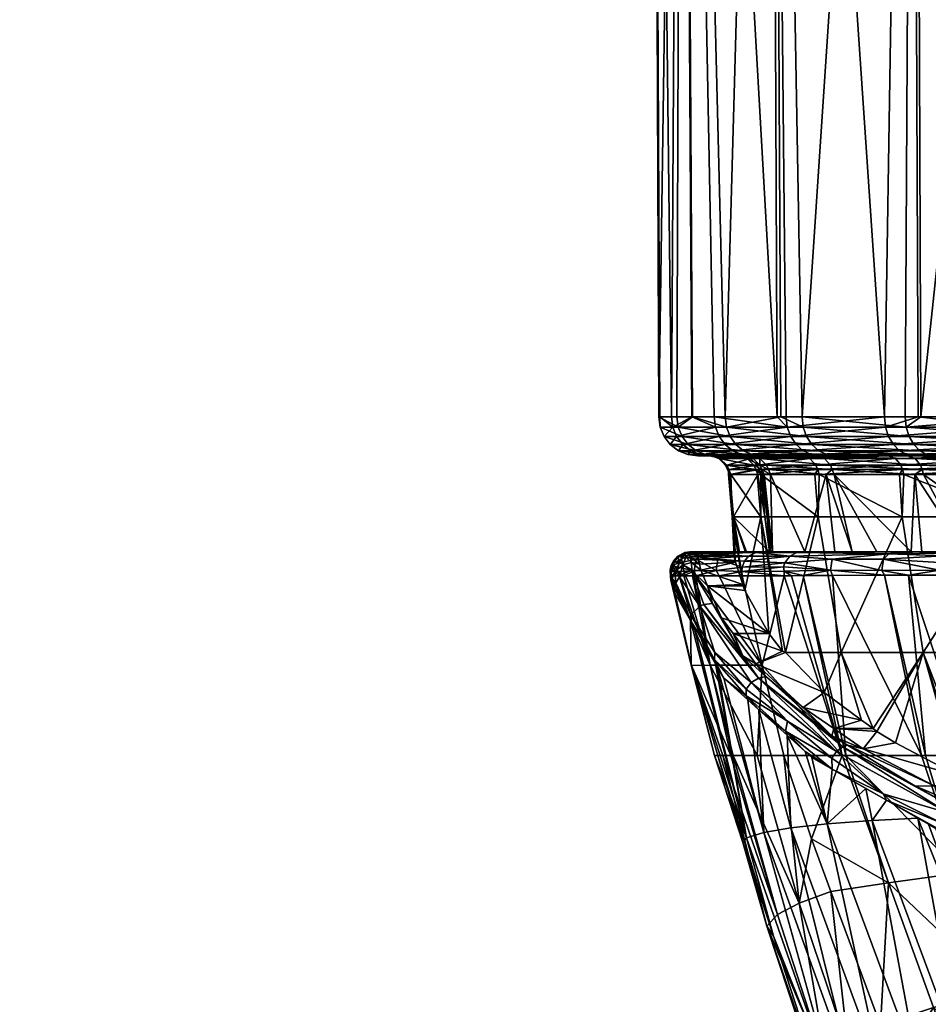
# Model space of a CAD drawing. Extents: x -0.065 to 0.065, y -0.094 to -0.001.
# Tile 2 of 19: x -0.041 to -0.018, y -0.066 to -0.041. Entities that reach past the tile are written whole.
import ezdxf

# ---------------------------------------------------------------- set-up
doc = ezdxf.new("R2010")
doc.units = 0
doc.layers.add('mesh', color=7, linetype='CONTINUOUS')

msp = doc.modelspace()

# ---------------------------------------------------------------- meshes
at = {"layer": 'mesh'}
mesh = msp.add_polyface(dxfattribs=at)
corners = [(-0.022705, -0.050759, 0.008292), (-0.023788, -0.007704, 0.00552), (-0.021505, -0.007704, 0.011242), (-0.023539, -0.050759, 0.005453), (-0.02408, -0.050759, -0.00462), (-0.023558, -0.050759, -0.006637), (-0.02382, -0.007704, -0.006704), (-0.023937, -0.050759, 0.004094), (-0.024401, -0.050759, -0.000256), (-0.021378, -0.050759, -0.012337), (-0.021568, -0.007704, -0.012437), (-0.022985, -0.050759, -0.008855), (-0.010627, -0.007704, 0.021863), (-0.027238, -0.00727, 0.057063), (-0.024054, -0.00727, 0.058566), (-0.030422, -0.00727, 0.055561), (-0.013039, -0.007704, 0.020558), (-0.033422, -0.00727, 0.053717), (-0.036422, -0.00727, 0.051873), (-0.015294, -0.007704, 0.018995), (-0.039201, -0.00727, 0.04971), (-0.041979, -0.00727, 0.047547), (-0.017363, -0.007704, 0.017193), (-0.044503, -0.00727, 0.045092), (-0.047027, -0.00727, 0.042637), (-0.019221, -0.007704, 0.015175), (-0.049266, -0.00727, 0.039918), (-0.051504, -0.00727, 0.0372), (-0.020845, -0.007704, 0.012964), (-0.05343, -0.00727, 0.034253), (-0.055356, -0.00727, 0.031305), (-0.022217, -0.007704, 0.010588), (-0.056946, -0.00727, 0.028163), (-0.023319, -0.007704, 0.008076), (-0.058536, -0.00727, 0.025021), (-0.024138, -0.007704, 0.005458), (-0.061005, -0.00727, 0.018426), (-0.024664, -0.007704, 0.002765), (-0.062734, -0.00727, 0.011599), (-0.024891, -0.007704, 0.000031), (-0.063701, -0.00727, 0.004623), (-0.0249, -0.007704, -0.000655), (-0.063798, -0.00727, 0.001104), (-0.024815, -0.007704, -0.002711), (-0.063895, -0.00727, -0.002416), (-0.024438, -0.007704, -0.005429), (-0.063314, -0.00727, -0.009435), (-0.023765, -0.007704, -0.008088), (-0.061964, -0.00727, -0.016346), (-0.022803, -0.007704, -0.010657), (-0.059861, -0.00727, -0.023068), (-0.021564, -0.007704, -0.013105), (-0.057032, -0.00727, -0.029517), (-0.020064, -0.007704, -0.015402), (-0.053511, -0.00727, -0.035616), (-0.01832, -0.007704, -0.017519), (-0.049341, -0.00727, -0.04129), (-0.016353, -0.007704, -0.019432), (-0.044571, -0.00727, -0.046471), (-0.014188, -0.007704, -0.021117), (-0.03926, -0.00727, -0.051097), (-0.024576, -0.007704, -0.000655), (-0.024376, -0.050759, -0.000588)]
mesh.append_faces([[corners[k] for k in face] for face in [(0, 1, 2, 2), (3, 1, 0, 0), (4, 5, 6, 6), (1, 7, 8, 8), (3, 7, 1, 1), (6, 9, 10, 10), (6, 11, 9, 9), (5, 11, 6, 6), (12, 13, 14, 14), (12, 15, 13, 13), (16, 17, 15, 15), (16, 18, 17, 17), (19, 20, 18, 18), (19, 21, 20, 20), (22, 21, 19, 19), (22, 23, 21, 21), (22, 24, 23, 23), (25, 24, 22, 22), (25, 26, 24, 24), (25, 27, 26, 26), (28, 27, 25, 25), (28, 29, 27, 27), (28, 30, 29, 29), (31, 30, 28, 28), (31, 32, 30, 30), (33, 34, 31, 31), (35, 36, 33, 33), (37, 38, 35, 35), (39, 40, 37, 37), (41, 42, 39, 39), (43, 44, 41, 41), (45, 46, 43, 43), (47, 48, 45, 45), (49, 50, 47, 47), (51, 52, 49, 49), (53, 54, 51, 51), (55, 56, 53, 53), (57, 58, 55, 55), (59, 60, 57, 57), (2, 1, 33, 33), (33, 31, 2, 2), (49, 10, 51, 51), (49, 6, 10, 10), (47, 6, 49, 49), (1, 35, 33, 33), (1, 37, 35, 35), (6, 45, 43, 43), (47, 45, 6, 6), (61, 4, 6, 6), (61, 62, 4, 4), (61, 8, 62, 62), (1, 8, 61, 61), (61, 37, 1, 1), (61, 39, 37, 37), (61, 41, 39, 39), (61, 43, 41, 41), (6, 43, 61, 61)]])
mesh = msp.add_polyface(dxfattribs=at)
corners = [(-0.022705, -0.050759, 0.008292), (-0.021505, -0.007704, 0.011242), (-0.021284, -0.050759, 0.011123), (-0.022672, -0.051017, 0.008279), (-0.023903, -0.051017, 0.004087), (-0.023937, -0.050759, 0.004094), (-0.023539, -0.050759, 0.005453), (-0.024045, -0.051017, -0.004614), (-0.02408, -0.050759, -0.00462), (-0.024376, -0.050759, -0.000588), (-0.022952, -0.051017, -0.008844), (-0.022985, -0.050759, -0.008855), (-0.023558, -0.050759, -0.006637), (-0.020717, -0.051622, -0.012578), (-0.022513, -0.051622, -0.008687), (-0.022286, -0.051721, -0.008606), (-0.020896, -0.051463, -0.012681), (-0.022708, -0.051463, -0.008757), (-0.021034, -0.051257, -0.01276), (-0.022857, -0.051257, -0.00881), (-0.021121, -0.051017, -0.01281), (-0.021378, -0.050759, -0.012337), (-0.023946, -0.051257, -0.004598), (-0.023789, -0.051463, -0.004572), (-0.023585, -0.051622, -0.004538), (-0.023348, -0.051721, -0.004499), (-0.024366, -0.051017, -0.000257), (-0.024401, -0.050759, -0.000256), (-0.024265, -0.051257, -0.000258), (-0.024106, -0.051463, -0.000261), (-0.0239, -0.051622, -0.000264), (-0.023659, -0.051721, -0.000268), (-0.023446, -0.051622, 0.003997), (-0.02321, -0.051721, 0.00395), (-0.023649, -0.051463, 0.004037), (-0.023805, -0.051257, 0.004068), (-0.022238, -0.051622, 0.008108), (-0.022015, -0.051721, 0.00802), (-0.022431, -0.051463, 0.008184), (-0.022579, -0.051257, 0.008243), (-0.020713, -0.051017, 0.012184), (-0.020627, -0.051257, 0.012131), (-0.020492, -0.051463, 0.012047), (-0.020316, -0.051622, 0.011938), (-0.020112, -0.051721, 0.011812)]
mesh.append_faces([[corners[k] for k in face] for face in [(0, 1, 2, 2), (3, 0, 2, 2), (4, 5, 6, 6), (7, 8, 9, 9), (10, 11, 12, 12), (13, 14, 15, 15), (16, 17, 14, 14), (18, 17, 16, 16), (18, 19, 17, 17), (20, 19, 18, 18), (20, 10, 19, 19), (20, 11, 10, 10), (20, 21, 11, 11), (7, 12, 8, 8), (7, 10, 12, 12), (22, 10, 7, 7), (22, 19, 10, 10), (23, 19, 22, 22), (23, 17, 19, 19), (24, 17, 23, 23), (24, 14, 17, 17), (25, 14, 24, 24), (25, 15, 14, 14), (26, 9, 27, 27), (26, 7, 9, 9), (28, 7, 26, 26), (28, 22, 7, 7), (29, 22, 28, 28), (29, 23, 22, 22), (30, 23, 29, 29), (30, 24, 23, 23), (31, 24, 30, 30), (31, 25, 24, 24), (30, 32, 33, 33), (29, 32, 30, 30), (29, 34, 32, 32), (28, 34, 29, 29), (28, 35, 34, 34), (26, 35, 28, 28), (26, 4, 35, 35), (27, 4, 26, 26), (27, 5, 4, 4), (32, 36, 37, 37), (34, 36, 32, 32), (34, 38, 36, 36), (35, 38, 34, 34), (35, 39, 38, 38), (4, 39, 35, 35), (4, 3, 39, 39), (6, 3, 4, 4), (6, 0, 3, 3), (40, 3, 2, 2), (41, 39, 3, 3), (42, 38, 39, 39), (43, 36, 38, 38), (44, 37, 36, 36)]])
mesh = msp.add_polyface(dxfattribs=at)
corners = [(-0.017871, -0.007704, 0.016216), (-0.017716, -0.050759, 0.016067), (-0.018113, -0.050759, 0.015699), (-0.018638, -0.050759, -0.016409), (-0.017779, -0.050759, -0.017258), (-0.01796, -0.007704, -0.017431), (-0.021568, -0.007704, -0.012437), (-0.015525, -0.050759, -0.019484), (-0.013224, -0.007704, -0.02137), (-0.013082, -0.050759, -0.021154), (-0.007919, -0.050759, -0.023738), (-0.007596, -0.050759, -0.023818), (-0.007656, -0.007704, -0.024008), (-0.011914, -0.050759, -0.021953), (-0.003671, -0.050759, -0.024781), (-0.001608, -0.007704, -0.025179), (-0.001591, -0.050759, -0.024909), (0.000696, -0.050759, -0.025049), (-0.007161, -0.050759, 0.022675), (-0.007469, -0.050759, 0.022549), (-0.007532, -0.007704, 0.022738), (-0.001478, -0.007704, 0.023877), (-0.00288, -0.050759, 0.023578), (-0.001465, -0.050759, 0.023619), (-0.011212, -0.050759, 0.021021), (-0.013113, -0.007704, 0.02013), (-0.012969, -0.050759, 0.019902), (-0.014902, -0.050759, 0.018671), (-0.020742, -0.050759, 0.012202), (-0.021505, -0.007704, 0.011242), (-0.021284, -0.050759, 0.011123), (-0.021151, -0.050759, -0.012828), (-0.021378, -0.050759, -0.012337), (-0.002876, -0.051017, 0.023544), (-0.011196, -0.051017, 0.02099), (-0.014881, -0.051017, 0.018643), (-0.015503, -0.051017, -0.019457), (-0.011897, -0.051017, -0.021923), (-0.003665, -0.051017, -0.024747), (0.000695, -0.051017, -0.025014), (-0.007908, -0.051017, -0.023705), (-0.018611, -0.051017, -0.016386), (-0.021121, -0.051017, -0.01281), (-0.020713, -0.051017, 0.012184), (-0.018087, -0.051017, 0.015676), (-0.007151, -0.051017, 0.022641), (-0.015294, -0.007704, 0.018995), (-0.017363, -0.007704, 0.017193)]
mesh.append_faces([[corners[k] for k in face] for face in [(0, 1, 2, 2), (3, 4, 5, 5), (6, 3, 5, 5), (7, 5, 4, 4), (7, 8, 5, 5), (9, 8, 7, 7), (10, 11, 12, 12), (8, 10, 12, 12), (8, 13, 10, 10), (9, 13, 8, 8), (14, 12, 11, 11), (14, 15, 12, 12), (16, 15, 14, 14), (16, 17, 15, 15), (18, 19, 20, 20), (21, 18, 20, 20), (21, 22, 18, 18), (23, 22, 21, 21), (24, 20, 19, 19), (24, 25, 20, 20), (26, 25, 24, 24), (25, 1, 0, 0), (25, 27, 1, 1), (26, 27, 25, 25), (28, 0, 2, 2), (28, 29, 0, 0), (30, 29, 28, 28), (6, 31, 3, 3), (6, 32, 31, 31), (33, 22, 23, 23), (34, 24, 19, 19), (35, 27, 26, 26), (36, 7, 4, 4), (37, 13, 9, 9), (38, 14, 11, 11), (39, 17, 16, 16), (38, 16, 14, 14), (40, 11, 10, 10), (40, 38, 11, 11), (10, 13, 37, 37), (9, 7, 36, 36), (41, 4, 3, 3), (41, 36, 4, 4), (3, 31, 42, 42), (31, 32, 42, 42), (43, 30, 28, 28), (28, 2, 44, 44), (44, 1, 27, 27), (2, 1, 44, 44), (34, 26, 24, 24), (34, 35, 26, 26), (45, 19, 18, 18), (45, 34, 19, 19), (18, 22, 33, 33), (46, 0, 47, 47), (46, 25, 0, 0)]])
mesh = msp.add_polyface(dxfattribs=at)
corners = [(-0.020651, -0.051773, 0.009622), (-0.022169, -0.051773, 0.005717), (-0.020761, -0.051755, 0.009677), (-0.020274, -0.051773, -0.011658), (-0.020382, -0.051755, -0.011717), (-0.022046, -0.051755, -0.007848), (-0.020508, -0.051721, -0.012458), (-0.022043, -0.051755, -0.008519), (-0.020285, -0.051755, -0.012329), (-0.020717, -0.051622, -0.012578), (-0.022286, -0.051721, -0.008606), (-0.020896, -0.051463, -0.012681), (-0.022513, -0.051622, -0.008687), (-0.018535, -0.051257, -0.016322), (-0.015503, -0.051017, -0.019457), (-0.018611, -0.051017, -0.016386), (-0.018413, -0.051463, -0.016219), (-0.015439, -0.051257, -0.019379), (-0.018071, -0.051721, -0.01593), (-0.017874, -0.051755, -0.015763), (-0.018255, -0.051622, -0.016085), (-0.021034, -0.051257, -0.01276), (-0.021121, -0.051017, -0.01281), (-0.018638, -0.050759, -0.016409), (-0.020627, -0.051257, 0.012131), (-0.022672, -0.051017, 0.008279), (-0.020713, -0.051017, 0.012184), (-0.020492, -0.051463, 0.012047), (-0.022579, -0.051257, 0.008243), (-0.020316, -0.051622, 0.011938), (-0.022431, -0.051463, 0.008184), (-0.020112, -0.051721, 0.011812), (-0.022238, -0.051622, 0.008108), (-0.019892, -0.051755, 0.011676), (-0.022015, -0.051721, 0.00802), (-0.017371, -0.051755, 0.015029), (-0.017563, -0.051721, 0.015202), (-0.017741, -0.051622, 0.015364), (-0.017895, -0.051463, 0.015502), (-0.018013, -0.051257, 0.015609), (-0.018087, -0.051017, 0.015676), (-0.020742, -0.050759, 0.012202), (-0.021774, -0.051755, 0.007926), (-0.01855, -0.051755, 0.013262), (-0.020549, -0.05182, 0.009571), (-0.022059, -0.05182, 0.005686), (-0.020392, -0.051986, 0.009493), (-0.021891, -0.051986, 0.005637), (-0.01836, -0.05182, 0.013119), (-0.01822, -0.051986, 0.013014), (-0.015727, -0.051755, 0.016388), (-0.018045, -0.051755, -0.015221), (-0.01786, -0.05182, -0.015072), (-0.020173, -0.05182, -0.011603), (-0.017724, -0.051986, -0.014962), (-0.020019, -0.051986, -0.01152), (-0.021929, -0.051773, -0.00781), (-0.021821, -0.05182, -0.007774), (-0.021654, -0.051986, -0.00772)]
mesh.append_faces([[corners[k] for k in face] for face in [(0, 1, 2, 2), (3, 4, 5, 5), (6, 7, 8, 8), (9, 10, 6, 6), (11, 12, 9, 9), (13, 14, 15, 15), (16, 17, 13, 13), (18, 8, 19, 19), (18, 6, 8, 8), (20, 6, 18, 18), (20, 9, 6, 6), (16, 9, 20, 20), (16, 11, 9, 9), (13, 11, 16, 16), (13, 21, 11, 11), (15, 21, 13, 13), (15, 22, 21, 21), (23, 22, 15, 15), (24, 25, 26, 26), (27, 28, 24, 24), (29, 30, 27, 27), (31, 32, 29, 29), (33, 34, 31, 31), (31, 35, 33, 33), (31, 36, 35, 35), (29, 36, 31, 31), (29, 37, 36, 36), (27, 37, 29, 29), (27, 38, 37, 37), (24, 38, 27, 27), (24, 39, 38, 38), (26, 39, 24, 24), (26, 40, 39, 39), (41, 40, 26, 26), (4, 8, 7, 7), (33, 2, 42, 42), (0, 2, 43, 43), (44, 45, 0, 0), (46, 47, 44, 44), (43, 44, 0, 0), (48, 44, 43, 43), (48, 46, 44, 44), (49, 46, 48, 48), (50, 48, 43, 43), (3, 51, 4, 4), (3, 52, 51, 51), (53, 52, 3, 3), (53, 54, 52, 52), (55, 54, 53, 53), (56, 53, 3, 3), (57, 55, 53, 53), (58, 55, 57, 57), (51, 8, 4, 4), (51, 19, 8, 8), (33, 43, 2, 2), (35, 43, 33, 33)]])
mesh = msp.add_polyface(dxfattribs=at)
corners = [(-0.017563, -0.051721, 0.015202), (-0.014291, -0.051755, 0.017879), (-0.017371, -0.051755, 0.015029), (-0.014449, -0.051721, 0.018083), (-0.017741, -0.051622, 0.015364), (-0.014596, -0.051622, 0.018274), (-0.017895, -0.051463, 0.015502), (-0.014722, -0.051463, 0.018438), (-0.018013, -0.051257, 0.015609), (-0.014819, -0.051257, 0.018564), (-0.018087, -0.051017, 0.015676), (-0.014881, -0.051017, 0.018643), (-0.011552, -0.051721, -0.021306), (-0.015053, -0.051721, -0.018911), (-0.014889, -0.051755, -0.018712), (-0.011669, -0.051622, -0.021516), (-0.015207, -0.051622, -0.019097), (-0.01177, -0.051463, -0.021696), (-0.015338, -0.051463, -0.019257), (-0.011848, -0.051257, -0.021835), (-0.015439, -0.051257, -0.019379), (-0.011897, -0.051017, -0.021923), (-0.015503, -0.051017, -0.019457), (-0.013082, -0.050759, -0.021154), (-0.018535, -0.051257, -0.016322), (-0.018413, -0.051463, -0.016219), (-0.018255, -0.051622, -0.016085), (-0.018071, -0.051721, -0.01593), (-0.017874, -0.051755, -0.015763), (-0.014902, -0.050759, 0.018671), (-0.011149, -0.051257, 0.020901), (-0.011076, -0.051463, 0.02076), (-0.010981, -0.051622, 0.020576), (-0.010871, -0.051721, 0.020362), (-0.010752, -0.051755, 0.020133), (-0.011681, -0.051755, -0.020688), (-0.011426, -0.051755, -0.02108), (-0.012385, -0.051755, 0.018951), (-0.015566, -0.05182, 0.016213), (-0.01836, -0.05182, 0.013119), (-0.015727, -0.051755, 0.016388), (-0.01822, -0.051986, 0.013014), (-0.015447, -0.051986, 0.016084), (-0.012205, -0.051894, 0.018667), (-0.012319, -0.051773, 0.018847), (-0.011619, -0.051773, -0.020582), (-0.015112, -0.051755, -0.018245), (-0.014958, -0.05182, -0.018064), (-0.014844, -0.051986, -0.017932), (-0.011512, -0.051894, -0.020397), (-0.01786, -0.05182, -0.015072), (-0.017724, -0.051986, -0.014962), (-0.018045, -0.051755, -0.015221), (-0.01855, -0.051755, 0.013262)]
mesh.append_faces([[corners[k] for k in face] for face in [(0, 1, 2, 2), (0, 3, 1, 1), (4, 3, 0, 0), (4, 5, 3, 3), (6, 5, 4, 4), (6, 7, 5, 5), (8, 7, 6, 6), (8, 9, 7, 7), (10, 9, 8, 8), (10, 11, 9, 9), (12, 13, 14, 14), (15, 13, 12, 12), (15, 16, 13, 13), (17, 16, 15, 15), (17, 18, 16, 16), (19, 18, 17, 17), (19, 20, 18, 18), (21, 20, 19, 19), (21, 22, 20, 20), (23, 22, 21, 21), (24, 20, 22, 22), (25, 18, 20, 20), (26, 18, 25, 25), (26, 16, 18, 18), (27, 16, 26, 26), (27, 13, 16, 16), (28, 13, 27, 27), (28, 14, 13, 13), (10, 29, 11, 11), (30, 9, 11, 11), (31, 7, 9, 9), (32, 5, 7, 7), (33, 3, 5, 5), (34, 1, 3, 3), (35, 36, 14, 14), (34, 37, 1, 1), (38, 39, 40, 40), (38, 41, 39, 39), (42, 41, 38, 38), (38, 43, 42, 42), (38, 44, 43, 43), (40, 44, 38, 38), (40, 37, 44, 44), (45, 35, 46, 46), (47, 45, 46, 46), (48, 49, 47, 47), (48, 50, 51, 51), (47, 50, 48, 48), (47, 52, 50, 50), (46, 52, 47, 47), (46, 28, 52, 52), (46, 14, 28, 28), (35, 14, 46, 46), (2, 40, 53, 53), (1, 40, 2, 2), (1, 37, 40, 40)]])
mesh = msp.add_polyface(dxfattribs=at)
corners = [(-0.02199, -0.05182, -0.007231), (-0.022257, -0.051773, -0.006713), (-0.022147, -0.05182, -0.006683), (-0.0221, -0.051773, -0.007263), (-0.022376, -0.051755, -0.006746), (-0.022218, -0.051755, -0.007299), (-0.023109, -0.051755, -0.002598), (-0.022986, -0.051773, -0.002588), (-0.023079, -0.051755, 0.001614), (-0.022956, -0.051773, 0.001602), (-0.022288, -0.051755, 0.005751), (-0.022169, -0.051773, 0.005717), (-0.020761, -0.051755, 0.009677), (-0.021929, -0.051773, -0.00781), (-0.022046, -0.051755, -0.007848), (-0.020274, -0.051773, -0.011658), (-0.020508, -0.051721, -0.012458), (-0.022286, -0.051721, -0.008606), (-0.022043, -0.051755, -0.008519), (-0.023093, -0.051755, -0.004457), (-0.023348, -0.051721, -0.004499), (-0.023401, -0.051755, -0.000273), (-0.023659, -0.051721, -0.000268), (-0.022957, -0.051755, 0.0039), (-0.02321, -0.051721, 0.00395), (-0.0239, -0.051622, -0.000264), (-0.021774, -0.051755, 0.007926), (-0.022015, -0.051721, 0.00802), (-0.023446, -0.051622, 0.003997), (-0.019892, -0.051755, 0.011676), (-0.020382, -0.051755, -0.011717), (-0.022872, -0.05182, -0.002578), (-0.021978, -0.051986, -0.006637), (-0.022697, -0.051986, -0.002563), (-0.022842, -0.05182, 0.001591), (-0.022668, -0.051986, 0.001574), (-0.022059, -0.05182, 0.005686), (-0.021891, -0.051986, 0.005637), (-0.020651, -0.051773, 0.009622), (-0.020549, -0.05182, 0.009571), (-0.021821, -0.05182, -0.007774), (-0.021823, -0.051986, -0.007181), (-0.021654, -0.051986, -0.00772), (-0.020173, -0.05182, -0.011603)]
mesh.append_faces([[corners[k] for k in face] for face in [(0, 1, 2, 2), (3, 1, 0, 0), (4, 3, 5, 5), (4, 1, 3, 3), (6, 1, 4, 4), (7, 6, 8, 8), (9, 8, 10, 10), (11, 10, 12, 12), (7, 1, 6, 6), (7, 2, 1, 1), (9, 7, 8, 8), (11, 9, 10, 10), (13, 14, 5, 5), (3, 13, 5, 5), (13, 15, 14, 14), (16, 17, 18, 18), (19, 17, 20, 20), (19, 18, 17, 17), (21, 20, 22, 22), (21, 19, 20, 20), (22, 23, 21, 21), (22, 24, 23, 23), (25, 24, 22, 22), (24, 26, 23, 23), (24, 27, 26, 26), (28, 27, 24, 24), (29, 26, 27, 27), (30, 18, 14, 14), (18, 5, 14, 14), (18, 4, 5, 5), (19, 4, 18, 18), (19, 6, 4, 4), (21, 6, 19, 19), (21, 8, 6, 6), (23, 8, 21, 21), (23, 10, 8, 8), (26, 10, 23, 23), (26, 12, 10, 10), (31, 2, 7, 7), (31, 32, 2, 2), (33, 32, 31, 31), (9, 31, 7, 7), (34, 31, 9, 9), (34, 33, 31, 31), (35, 33, 34, 34), (11, 34, 9, 9), (36, 34, 11, 11), (36, 35, 34, 34), (37, 35, 36, 36), (38, 36, 11, 11), (39, 37, 36, 36), (3, 40, 13, 13), (0, 40, 3, 3), (41, 40, 0, 0), (41, 42, 40, 40), (40, 43, 13, 13)]])
mesh = msp.add_polyface(dxfattribs=at)
corners = [(-0.021708, -0.052224, -0.007294), (-0.021498, -0.054205, -0.00723), (-0.021549, -0.052224, -0.007683), (-0.021638, -0.053308, -0.007125), (-0.021748, -0.052224, -0.007158), (-0.022492, -0.05331, -0.002917), (-0.022163, -0.054205, -0.00447), (-0.021578, -0.054205, -0.006961), (-0.022189, -0.054206, -0.00424), (-0.022342, -0.054208, -0.002902), (-0.022451, -0.05421, -0.001946), (-0.021698, -0.05331, -0.006996), (-0.021789, -0.052224, -0.007022), (-0.021869, -0.052224, -0.00661), (-0.022586, -0.052224, -0.002927), (-0.022589, -0.052224, -0.002557), (-0.022527, -0.05331, 0.001238), (-0.022621, -0.052224, 0.001245), (-0.022462, -0.054251, -0.001371), (-0.022564, -0.052224, 0.001561), (-0.0218, -0.05331, 0.005329), (-0.021891, -0.052224, 0.005354), (-0.021795, -0.052224, 0.005608), (-0.02184, -0.052098, 0.005623), (-0.022615, -0.052098, 0.001569), (-0.021772, -0.052098, -0.007165), (-0.021927, -0.052098, -0.006623), (-0.022645, -0.052098, -0.002559), (-0.022697, -0.051986, -0.002563), (-0.022668, -0.051986, 0.001574), (-0.021891, -0.051986, 0.005637), (-0.020392, -0.051986, 0.009493), (-0.020345, -0.052098, 0.00947), (-0.021604, -0.052098, -0.007703), (-0.021546, -0.054205, -0.007098), (-0.022474, -0.0543, -0.000706), (-0.02244, -0.054464, -0.000075), (-0.021978, -0.051986, -0.006637), (-0.021823, -0.051986, -0.007181), (-0.022147, -0.05182, -0.006683), (-0.02199, -0.05182, -0.007231), (-0.021654, -0.051986, -0.00772)]
mesh.append_faces([[corners[k] for k in face] for face in [(0, 1, 2, 2), (0, 3, 1, 1), (4, 3, 0, 0), (5, 6, 7, 7), (5, 8, 6, 6), (5, 9, 8, 8), (10, 9, 5, 5), (7, 11, 5, 5), (7, 3, 11, 11), (12, 3, 4, 4), (12, 11, 3, 3), (13, 11, 12, 12), (13, 5, 11, 11), (14, 5, 13, 13), (14, 15, 5, 5), (16, 15, 17, 17), (16, 5, 15, 15), (18, 5, 16, 16), (18, 10, 5, 5), (16, 19, 20, 20), (17, 19, 16, 16), (20, 21, 22, 22), (19, 21, 20, 20), (23, 22, 21, 21), (24, 19, 17, 17), (12, 4, 25, 25), (25, 26, 12, 12), (27, 26, 28, 28), (26, 13, 12, 12), (26, 14, 13, 13), (27, 14, 26, 26), (27, 15, 14, 14), (29, 27, 28, 28), (24, 27, 29, 29), (24, 15, 27, 27), (17, 15, 24, 24), (30, 24, 29, 29), (23, 24, 30, 30), (23, 19, 24, 24), (21, 19, 23, 23), (31, 23, 30, 30), (32, 22, 23, 23), (25, 4, 0, 0), (25, 2, 33, 33), (0, 2, 25, 25), (34, 1, 3, 3), (16, 35, 18, 18), (36, 35, 16, 16), (34, 3, 7, 7), (25, 37, 26, 26), (38, 37, 25, 25), (38, 39, 37, 37), (40, 39, 38, 38), (28, 26, 37, 37), (38, 33, 41, 41), (25, 33, 38, 38)]])
mesh = msp.add_polyface(dxfattribs=at)
corners = [(-0.021549, -0.052224, -0.007683), (-0.020677, -0.054205, -0.009498), (-0.020126, -0.052224, -0.011155), (-0.021498, -0.054205, -0.00723), (-0.01796, -0.054205, -0.014189), (-0.017864, -0.052224, -0.014661), (-0.019925, -0.052224, -0.011466), (-0.019467, -0.054205, -0.011915), (-0.018837, -0.054205, -0.012866), (-0.019905, -0.054205, -0.01104), (-0.0218, -0.05331, 0.005329), (-0.021795, -0.052224, 0.005608), (-0.020336, -0.05331, 0.009217), (-0.020306, -0.052224, 0.009449), (-0.018186, -0.05331, 0.012773), (-0.020421, -0.052224, 0.009259), (-0.018262, -0.052224, 0.012829), (-0.019745, -0.05677, 0.00893), (-0.020345, -0.052098, 0.00947), (-0.02184, -0.052098, 0.005623), (-0.020392, -0.051986, 0.009493), (-0.01822, -0.051986, 0.013014), (-0.018178, -0.052098, 0.012982), (-0.019973, -0.052098, -0.011495), (-0.017682, -0.052098, -0.014929), (-0.020019, -0.051986, -0.01152), (-0.021654, -0.051986, -0.00772), (-0.021604, -0.052098, -0.007703), (-0.021197, -0.054811, -0.01212), (-0.021012, -0.05481, -0.0125), (-0.0212, -0.054697, -0.012121), (-0.018302, -0.054205, -0.015501), (-0.019201, -0.054205, -0.014078), (-0.02072, -0.054205, -0.012019), (-0.01994, -0.054205, -0.012866), (-0.020724, -0.054205, -0.011581), (-0.021923, -0.054205, -0.008916), (-0.021165, -0.05677, 0.005154), (-0.018644, -0.054801, -0.015837), (-0.018709, -0.054676, -0.015824), (-0.020021, -0.054673, -0.014016), (-0.018528, -0.054251, -0.015676), (-0.020879, -0.054216, -0.011948), (-0.01998, -0.054388, -0.01399), (-0.018664, -0.054386, -0.015785), (-0.021056, -0.054311, -0.012043), (-0.019965, -0.054806, -0.013976), (-0.020713, -0.054809, -0.012921), (-0.02118, -0.054483, -0.01211), (-0.021214, -0.054588, -0.012128)]
mesh.append_faces([[corners[k] for k in face] for face in [(0, 1, 2, 2), (0, 3, 1, 1), (4, 5, 6, 6), (6, 7, 8, 8), (2, 7, 6, 6), (2, 9, 7, 7), (1, 9, 2, 2), (10, 11, 12, 12), (12, 13, 14, 14), (12, 15, 13, 13), (11, 15, 12, 12), (13, 16, 14, 14), (14, 17, 12, 12), (18, 13, 15, 15), (18, 19, 20, 20), (15, 11, 18, 18), (21, 18, 20, 20), (22, 18, 21, 21), (22, 13, 18, 18), (16, 13, 22, 22), (23, 24, 25, 25), (23, 6, 5, 5), (2, 6, 23, 23), (26, 23, 25, 25), (27, 23, 26, 26), (27, 2, 23, 23), (0, 2, 27, 27), (28, 29, 30, 30), (31, 32, 33, 33), (33, 34, 35, 35), (32, 34, 33, 33), (35, 1, 36, 36), (35, 9, 1, 1), (34, 9, 35, 35), (34, 7, 9, 9), (34, 8, 7, 7), (32, 8, 34, 34), (32, 4, 8, 8), (12, 37, 10, 10), (38, 39, 40, 40), (33, 41, 31, 31), (33, 42, 41, 41), (43, 44, 41, 41), (45, 41, 42, 42), (45, 43, 41, 41), (40, 46, 38, 38), (40, 47, 46, 46), (30, 47, 40, 40), (40, 48, 49, 49), (40, 43, 48, 48), (39, 43, 40, 40), (39, 44, 43, 43), (40, 49, 30, 30), (43, 45, 48, 48), (42, 35, 36, 36), (33, 35, 42, 42)]])
mesh = msp.add_polyface(dxfattribs=at)
corners = [(-0.019925, -0.052224, -0.011466), (-0.018837, -0.054205, -0.012866), (-0.01796, -0.054205, -0.014189), (-0.017644, -0.052224, -0.014895), (-0.014848, -0.054205, -0.017524), (-0.014999, -0.052224, -0.017694), (-0.01658, -0.054205, -0.015849), (-0.017864, -0.052224, -0.014661), (-0.017685, -0.054205, -0.01452), (-0.018186, -0.05331, 0.012773), (-0.018147, -0.052224, 0.012958), (-0.015421, -0.05331, 0.015874), (-0.018262, -0.052224, 0.012829), (-0.017657, -0.05677, 0.012382), (-0.018178, -0.052098, 0.012982), (-0.015447, -0.051986, 0.016084), (-0.01822, -0.051986, 0.013014), (-0.015411, -0.052098, 0.016045), (-0.020019, -0.051986, -0.01152), (-0.017682, -0.052098, -0.014929), (-0.017724, -0.051986, -0.014962), (-0.014809, -0.052098, -0.017892), (-0.014844, -0.051986, -0.017932), (-0.019973, -0.052098, -0.011495), (-0.018302, -0.054205, -0.015501), (-0.017379, -0.054205, -0.016366), (-0.019201, -0.054205, -0.014078), (-0.017811, -0.054205, -0.016207), (-0.015252, -0.054205, -0.018598), (-0.015286, -0.054205, -0.018409), (-0.014106, -0.054205, -0.019668), (-0.014638, -0.054205, -0.017728), (-0.015388, -0.052224, 0.016019), (-0.015397, -0.054216, -0.01876), (-0.018528, -0.054251, -0.015676), (-0.018664, -0.054386, -0.015785), (-0.017136, -0.054307, -0.017393), (-0.015525, -0.054305, -0.018909), (-0.016184, -0.054787, -0.018402), (-0.015613, -0.054655, -0.019013), (-0.017239, -0.05467, -0.017489), (-0.01721, -0.054794, -0.017457), (-0.018032, -0.054799, -0.0167), (-0.018709, -0.054676, -0.015824), (-0.018644, -0.054801, -0.015837), (-0.01557, -0.054783, -0.018967), (-0.014269, -0.054775, -0.020164), (-0.017237, -0.054474, -0.017491), (-0.015617, -0.054468, -0.019016), (-0.014154, -0.054561, -0.020229), (-0.014153, -0.054666, -0.020226), (-0.014093, -0.054375, -0.020145)]
mesh.append_faces([[corners[k] for k in face] for face in [(0, 1, 2, 2), (3, 4, 5, 5), (3, 6, 4, 4), (7, 6, 3, 3), (7, 8, 6, 6), (2, 8, 7, 7), (9, 10, 11, 11), (9, 12, 10, 10), (11, 13, 9, 9), (14, 10, 12, 12), (15, 14, 16, 16), (17, 14, 15, 15), (17, 10, 14, 14), (18, 19, 20, 20), (21, 19, 5, 5), (21, 20, 19, 19), (22, 20, 21, 21), (19, 3, 5, 5), (19, 7, 3, 3), (23, 7, 19, 19), (24, 25, 26, 26), (27, 25, 24, 24), (28, 25, 27, 27), (28, 29, 25, 25), (30, 29, 28, 28), (26, 8, 2, 2), (25, 8, 26, 26), (25, 6, 8, 8), (25, 4, 6, 6), (29, 4, 25, 25), (29, 31, 4, 4), (10, 32, 11, 11), (32, 10, 17, 17), (27, 33, 28, 28), (27, 34, 33, 33), (24, 34, 27, 27), (34, 35, 36, 36), (33, 36, 37, 37), (34, 36, 33, 33), (38, 39, 40, 40), (40, 41, 38, 38), (40, 42, 41, 41), (43, 42, 40, 40), (43, 44, 42, 42), (39, 45, 46, 46), (38, 45, 39, 39), (40, 35, 43, 43), (40, 47, 35, 35), (39, 47, 40, 40), (39, 48, 47, 47), (49, 48, 39, 39), (50, 49, 39, 39), (47, 36, 35, 35), (48, 36, 47, 47), (48, 37, 36, 36), (51, 37, 48, 48)]])
mesh = msp.add_polyface(dxfattribs=at)
corners = [(-0.02309, -0.057097, -0.005517), (-0.023538, -0.054812, -0.005562), (-0.02376, -0.054812, -0.004802), (-0.023452, -0.054812, -0.005858), (-0.023869, -0.054812, -0.003779), (-0.023576, -0.05598, 0.002204), (-0.023507, -0.056093, 0.002133), (-0.023589, -0.055951, 0.001825), (-0.022259, -0.056857, 0.00516), (-0.023252, -0.055549, 0.002328), (-0.023027, -0.055517, 0.002286), (-0.023926, -0.054701, -0.003785), (-0.0228, -0.055885, 0.003074), (-0.023155, -0.055067, 0.001319), (-0.022243, -0.055077, 0.001316), (-0.022207, -0.055188, 0.001568), (-0.022257, -0.055032, 0.001214), (-0.023325, -0.054673, 0.000476), (-0.0218, -0.05331, 0.005329), (-0.021592, -0.056283, 0.003924), (-0.021244, -0.056736, 0.004897), (-0.023575, -0.057097, -0.000655), (-0.024091, -0.054923, -0.000655), (-0.024054, -0.055057, -0.000174), (-0.023997, -0.05524, 0.000285), (-0.021763, -0.057094, -0.009777), (-0.022275, -0.054812, -0.009903), (-0.022856, -0.054812, -0.007907), (-0.023566, -0.057099, -0.001629), (-0.024097, -0.054814, -0.001642), (-0.024105, -0.054841, -0.001153), (-0.024102, -0.054815, -0.00063), (-0.024057, -0.054878, -0.000113), (-0.024089, -0.054707, -0.000607), (-0.023992, -0.054712, -0.000063), (-0.023969, -0.054989, 0.000398), (-0.023873, -0.054843, 0.000451), (-0.024004, -0.055123, 0.000341), (-0.023354, -0.05559, 0.002334), (-0.023751, -0.054744, 0.000479), (-0.023554, -0.054681, 0.000479), (-0.02186, -0.057428, 0.006358), (-0.023583, -0.055812, 0.002285), (-0.022982, -0.056954, 0.004282), (-0.022974, -0.056774, 0.004361), (-0.021197, -0.054811, -0.01212), (-0.024107, -0.05467, -0.001657), (-0.022283, -0.054701, -0.009905), (-0.023501, -0.054683, -0.005873), (-0.02244, -0.054464, -0.000075), (-0.022505, -0.056282, 0.003925)]
mesh.append_faces([[corners[k] for k in face] for face in [(0, 1, 2, 2), (0, 3, 1, 1), (2, 4, 0, 0), (5, 6, 7, 7), (8, 9, 10, 10), (2, 11, 4, 4), (12, 10, 13, 13), (12, 8, 10, 10), (13, 14, 15, 15), (13, 16, 14, 14), (17, 16, 13, 13), (15, 18, 19, 19), (18, 20, 19, 19), (21, 22, 23, 23), (21, 24, 7, 7), (21, 23, 24, 24), (25, 26, 27, 27), (28, 29, 30, 30), (0, 4, 29, 29), (21, 30, 22, 22), (21, 28, 30, 30), (27, 3, 25, 25), (31, 23, 22, 22), (31, 32, 23, 23), (33, 32, 31, 31), (33, 34, 32, 32), (35, 34, 36, 36), (35, 32, 34, 34), (37, 32, 35, 35), (24, 32, 37, 37), (24, 23, 32, 32), (38, 39, 40, 40), (10, 9, 40, 40), (36, 39, 38, 38), (24, 5, 7, 7), (9, 38, 40, 40), (41, 38, 9, 9), (42, 35, 36, 36), (5, 35, 42, 42), (5, 37, 35, 35), (24, 37, 5, 5), (42, 43, 5, 5), (42, 38, 44, 44), (42, 36, 38, 38), (25, 45, 26, 26), (29, 46, 30, 30), (22, 30, 31, 31), (47, 27, 26, 26), (4, 11, 29, 29), (1, 48, 2, 2), (13, 40, 17, 17), (13, 10, 40, 40), (17, 49, 16, 16), (19, 13, 15, 15), (19, 12, 13, 13), (50, 12, 19, 19)]])
mesh = msp.add_polyface(dxfattribs=at)
corners = [(-0.022527, -0.05331, 0.001238), (-0.022207, -0.055188, 0.001568), (-0.022243, -0.055077, 0.001316), (-0.022257, -0.055032, 0.001214), (-0.0218, -0.05331, 0.005329), (-0.023407, -0.054205, -0.001637), (-0.022462, -0.054251, -0.001371), (-0.023408, -0.054232, -0.001369), (-0.022451, -0.05421, -0.001946), (-0.023284, -0.054205, -0.003246), (-0.022342, -0.054208, -0.002902), (-0.02311, -0.054205, -0.00424), (-0.022189, -0.054206, -0.00424), (-0.022163, -0.054205, -0.00447), (-0.022781, -0.054205, -0.006123), (-0.021578, -0.054205, -0.006961), (-0.022476, -0.054205, -0.007115), (-0.021923, -0.054205, -0.008916), (-0.021498, -0.054205, -0.00723), (-0.020677, -0.054205, -0.009498), (-0.02244, -0.054464, -0.000075), (-0.023452, -0.054812, -0.005858), (-0.022856, -0.054812, -0.007907), (-0.022937, -0.054675, -0.007931), (-0.022283, -0.054701, -0.009905), (-0.02227, -0.054591, -0.0099), (-0.022895, -0.054392, -0.007916), (-0.022213, -0.054436, -0.009876), (-0.023448, -0.054392, -0.005864), (-0.022109, -0.054316, -0.009833), (-0.023279, -0.054254, -0.005826), (-0.021922, -0.054219, -0.009756), (-0.023176, -0.054217, -0.005803), (-0.023736, -0.054222, -0.001642), (-0.023066, -0.054205, -0.005779), (-0.023609, -0.054205, -0.001637), (-0.023501, -0.054683, -0.005873), (-0.02118, -0.054483, -0.01211), (-0.021056, -0.054311, -0.012043), (-0.021214, -0.054588, -0.012128), (-0.021197, -0.054811, -0.01212), (-0.0212, -0.054697, -0.012121), (-0.022275, -0.054812, -0.009903), (-0.020879, -0.054216, -0.011948), (-0.023362, -0.054516, 0), (-0.023325, -0.054673, 0.000476), (-0.023405, -0.054331, -0.000558), (-0.022474, -0.0543, -0.000706), (-0.023411, -0.054303, -0.000668), (-0.021546, -0.054205, -0.007098)]
mesh.append_faces([[corners[k] for k in face] for face in [(0, 1, 2, 2), (2, 3, 0, 0), (0, 4, 1, 1), (5, 6, 7, 7), (5, 8, 6, 6), (9, 8, 5, 5), (9, 10, 8, 8), (11, 10, 9, 9), (11, 12, 10, 10), (11, 13, 12, 12), (14, 13, 11, 11), (14, 15, 13, 13), (16, 15, 14, 14), (17, 18, 16, 16), (17, 19, 18, 18), (0, 3, 20, 20), (21, 22, 23, 23), (24, 23, 22, 22), (23, 24, 25, 25), (26, 25, 27, 27), (23, 25, 26, 26), (28, 27, 29, 29), (30, 28, 29, 29), (30, 31, 32, 32), (30, 29, 31, 31), (32, 33, 30, 30), (34, 32, 31, 31), (34, 35, 32, 32), (28, 26, 27, 27), (28, 23, 26, 26), (36, 23, 28, 28), (36, 21, 23, 23), (37, 27, 25, 25), (38, 31, 29, 29), (38, 29, 27, 27), (24, 39, 25, 25), (24, 40, 41, 41), (42, 40, 24, 24), (38, 43, 31, 31), (39, 37, 25, 25), (41, 39, 24, 24), (37, 38, 27, 27), (34, 11, 9, 9), (34, 14, 11, 11), (34, 16, 14, 14), (31, 16, 34, 34), (31, 17, 16, 16), (43, 17, 31, 31), (44, 20, 45, 45), (46, 20, 44, 44), (46, 47, 20, 20), (48, 47, 46, 46), (7, 47, 48, 48), (7, 6, 47, 47), (16, 49, 15, 15), (16, 18, 49, 49)]])
mesh = msp.add_polyface(dxfattribs=at)
corners = [(-0.017657, -0.05677, 0.012382), (-0.016758, -0.059915, 0.011717), (-0.018358, -0.059079, 0.009923), (-0.018833, -0.058785, 0.009293), (-0.018933, -0.058712, 0.009136), (-0.019745, -0.05677, 0.00893), (-0.019226, -0.058496, 0.008674), (-0.020182, -0.057793, 0.007166), (-0.018186, -0.05331, 0.012773), (-0.015421, -0.05331, 0.015874), (-0.014972, -0.05677, 0.015394), (-0.016645, -0.059975, 0.011845), (-0.016372, -0.060087, 0.012084), (-0.014166, -0.060087, 0.014529), (-0.021033, -0.061245, 0.006533), (-0.021847, -0.058234, 0.006765), (-0.021125, -0.058884, 0.008171), (-0.016184, -0.054787, -0.018402), (-0.015294, -0.059397, -0.018148), (-0.01557, -0.054783, -0.018967), (-0.015437, -0.059397, -0.018016), (-0.01721, -0.054794, -0.017457), (-0.016506, -0.059397, -0.017033), (-0.018032, -0.054799, -0.0167), (-0.017593, -0.059397, -0.015554), (-0.021012, -0.05481, -0.0125), (-0.019724, -0.059397, -0.012592), (-0.020713, -0.054809, -0.012921), (-0.021197, -0.054811, -0.01212), (-0.0212, -0.054697, -0.012121), (-0.019987, -0.058894, 0.009528), (-0.019181, -0.059227, 0.01024), (-0.019588, -0.059136, 0.010045), (-0.019934, -0.058712, 0.009136), (-0.020712, -0.058179, 0.007995), (-0.021672, -0.057383, 0.006287), (-0.021925, -0.05706, 0.005593), (-0.021165, -0.05677, 0.005154), (-0.0218, -0.05331, 0.005329), (-0.021244, -0.056736, 0.004897), (-0.020336, -0.05331, 0.009217), (-0.02186, -0.057428, 0.006358), (-0.019705, -0.059177, 0.01011), (-0.019867, -0.059298, 0.010168), (-0.021113, -0.05852, 0.008328), (-0.02204, -0.057538, 0.006388), (-0.019986, -0.059472, 0.01017), (-0.021169, -0.05878, 0.008241), (-0.01998, -0.059746, 0.010033), (-0.020663, -0.0593, 0.009071), (-0.018644, -0.054801, -0.015837), (-0.0177, -0.059397, -0.015408), (-0.019965, -0.054806, -0.013976), (-0.019626, -0.059397, -0.012787), (-0.021763, -0.057094, -0.009777), (-0.021207, -0.059397, -0.009633)]
mesh.append_faces([[corners[k] for k in face] for face in [(0, 1, 2, 2), (3, 0, 2, 2), (4, 0, 3, 3), (4, 5, 0, 0), (6, 5, 4, 4), (6, 7, 5, 5), (8, 0, 5, 5), (9, 10, 0, 0), (0, 11, 1, 1), (0, 12, 11, 11), (10, 12, 0, 0), (10, 13, 12, 12), (14, 15, 16, 16), (17, 18, 19, 19), (17, 20, 18, 18), (21, 20, 17, 17), (21, 22, 20, 20), (23, 22, 21, 21), (23, 24, 22, 22), (25, 26, 27, 27), (25, 28, 26, 26), (29, 25, 27, 27), (30, 31, 32, 32), (30, 33, 31, 31), (30, 34, 33, 33), (35, 34, 30, 30), (35, 36, 34, 34), (31, 3, 2, 2), (33, 3, 31, 31), (33, 4, 3, 3), (33, 6, 4, 4), (34, 6, 33, 33), (34, 7, 6, 6), (36, 7, 34, 34), (5, 7, 37, 37), (38, 37, 39, 39), (40, 5, 37, 37), (41, 35, 30, 30), (42, 30, 32, 32), (42, 41, 30, 30), (43, 41, 42, 42), (43, 44, 45, 45), (46, 44, 43, 43), (46, 47, 44, 44), (48, 47, 46, 46), (49, 47, 48, 48), (49, 16, 47, 47), (50, 24, 23, 23), (50, 51, 24, 24), (52, 51, 50, 50), (52, 53, 51, 51), (27, 53, 52, 52), (54, 26, 28, 28), (54, 55, 26, 26), (27, 26, 53, 53), (36, 37, 7, 7)]])
mesh = msp.add_polyface(dxfattribs=at)
corners = [(-0.023609, -0.054205, -0.001637), (-0.023408, -0.054232, -0.001369), (-0.023617, -0.054235, -0.001089), (-0.023407, -0.054205, -0.001637), (-0.023284, -0.054205, -0.003246), (-0.024089, -0.054707, -0.000607), (-0.024028, -0.054568, -0.000579), (-0.023992, -0.054712, -0.000063), (-0.023819, -0.054376, -0.000547), (-0.023789, -0.054529, -0.000021), (-0.023714, -0.054339, -0.000544), (-0.023567, -0.054472, -0.000024), (-0.023603, -0.054325, -0.000547), (-0.023554, -0.054681, 0.000479), (-0.023751, -0.054744, 0.000479), (-0.023873, -0.054843, 0.000451), (-0.023728, -0.054248, -0.001089), (-0.023834, -0.054284, -0.001093), (-0.024067, -0.054516, -0.001117), (-0.024104, -0.05462, -0.001128), (-0.024102, -0.054815, -0.00063), (-0.024107, -0.05467, -0.001657), (-0.024105, -0.054841, -0.001153), (-0.023917, -0.054316, -0.00165), (-0.024029, -0.054436, -0.001654), (-0.024083, -0.054548, -0.001656), (-0.023736, -0.054222, -0.001642), (-0.023913, -0.05459, -0.003783), (-0.023926, -0.054701, -0.003785), (-0.023501, -0.054683, -0.005873), (-0.02376, -0.054812, -0.004802), (-0.023448, -0.054392, -0.005864), (-0.023876, -0.054486, -0.003779), (-0.024097, -0.054814, -0.001642), (-0.023176, -0.054217, -0.005803), (-0.023279, -0.054254, -0.005826), (-0.023538, -0.054812, -0.005562), (-0.023452, -0.054812, -0.005858), (-0.023411, -0.054303, -0.000668), (-0.023325, -0.054673, 0.000476), (-0.023362, -0.054516, 0), (-0.023405, -0.054331, -0.000558), (-0.023066, -0.054205, -0.005779)]
mesh.append_faces([[corners[k] for k in face] for face in [(0, 1, 2, 2), (0, 3, 1, 1), (4, 3, 0, 0), (5, 6, 7, 7), (7, 8, 9, 9), (7, 6, 8, 8), (9, 8, 10, 10), (11, 10, 12, 12), (11, 9, 10, 10), (11, 13, 9, 9), (9, 13, 14, 14), (15, 9, 14, 14), (15, 7, 9, 9), (10, 2, 12, 12), (10, 16, 2, 2), (16, 8, 17, 17), (16, 10, 8, 8), (5, 18, 6, 6), (5, 19, 18, 18), (20, 19, 5, 5), (20, 21, 19, 19), (20, 22, 21, 21), (17, 18, 23, 23), (8, 18, 17, 17), (8, 6, 18, 18), (18, 24, 23, 23), (18, 25, 24, 24), (19, 25, 18, 18), (19, 21, 25, 25), (26, 17, 23, 23), (26, 16, 17, 17), (26, 2, 16, 16), (0, 2, 26, 26), (27, 28, 29, 29), (30, 29, 28, 28), (31, 32, 29, 29), (27, 32, 25, 25), (27, 29, 32, 32), (28, 21, 33, 33), (27, 21, 28, 28), (25, 21, 27, 27), (0, 26, 34, 34), (32, 24, 25, 25), (32, 23, 24, 24), (31, 23, 32, 32), (35, 23, 31, 31), (26, 23, 35, 35), (36, 37, 29, 29), (2, 38, 12, 12), (2, 1, 38, 38), (11, 39, 13, 13), (11, 40, 39, 39), (12, 40, 11, 11), (12, 41, 40, 40), (12, 38, 41, 41), (42, 4, 0, 0)]])
mesh = msp.add_polyface(dxfattribs=at)
corners = [(-0.02082, -0.06317, -0.007825), (-0.021207, -0.059397, -0.009633), (-0.021886, -0.059399, -0.007429), (-0.022254, -0.061618, -0.000655), (-0.02289, -0.0594, -0.001606), (-0.022975, -0.059399, -0.000655), (-0.021476, -0.064008, -0.000655), (-0.021645, -0.063755, -0.003073), (-0.022769, -0.059401, -0.002946), (-0.021375, -0.063461, -0.005469), (-0.022563, -0.059402, -0.005235), (-0.022501, -0.059402, -0.005436), (-0.02216, -0.061499, 0.001697), (-0.022911, -0.057133, 0.004385), (-0.022953, -0.05706, 0.004226), (-0.021722, -0.061364, 0.004143), (-0.022743, -0.057426, 0.005019), (-0.023507, -0.056093, 0.002133), (-0.023589, -0.055951, 0.001825), (-0.021847, -0.058234, 0.006765), (-0.021033, -0.061245, 0.006533), (-0.022128, -0.05798, 0.006217), (-0.023566, -0.057099, -0.001629), (-0.02309, -0.057097, -0.005517), (-0.022259, -0.056857, 0.00516), (-0.021925, -0.05706, 0.005593), (-0.021672, -0.057383, 0.006287), (-0.022505, -0.056282, 0.003925), (-0.0228, -0.055885, 0.003074), (-0.023575, -0.057097, -0.000655), (-0.024097, -0.054814, -0.001642), (-0.021763, -0.057094, -0.009777), (-0.023452, -0.054812, -0.005858), (-0.021169, -0.05878, 0.008241), (-0.021125, -0.058884, 0.008171), (-0.02186, -0.057428, 0.006358), (-0.023252, -0.055549, 0.002328), (-0.022172, -0.057876, 0.006289), (-0.022982, -0.056954, 0.004282), (-0.02217, -0.057706, 0.006369), (-0.022974, -0.056774, 0.004361), (-0.02204, -0.057538, 0.006388), (-0.023354, -0.05559, 0.002334), (-0.019867, -0.059298, 0.010168), (-0.023576, -0.05598, 0.002204), (-0.023583, -0.055812, 0.002285), (-0.021113, -0.05852, 0.008328), (-0.021244, -0.056736, 0.004897), (-0.021165, -0.05677, 0.005154), (-0.021592, -0.056283, 0.003924)]
mesh.append_faces([[corners[k] for k in face] for face in [(0, 1, 2, 2), (3, 4, 5, 5), (3, 6, 4, 4), (7, 8, 4, 4), (9, 10, 8, 8), (11, 10, 9, 9), (2, 11, 0, 0), (12, 3, 5, 5), (13, 12, 14, 14), (13, 15, 12, 12), (16, 15, 13, 13), (12, 17, 14, 14), (12, 18, 17, 17), (15, 19, 20, 20), (15, 21, 19, 19), (16, 21, 15, 15), (5, 4, 22, 22), (23, 11, 2, 2), (23, 10, 11, 11), (22, 10, 23, 23), (22, 8, 10, 10), (4, 8, 22, 22), (24, 25, 26, 26), (24, 27, 25, 25), (28, 27, 24, 24), (29, 12, 5, 5), (29, 18, 12, 12), (23, 30, 22, 22), (29, 5, 22, 22), (31, 2, 1, 1), (31, 23, 2, 2), (31, 32, 23, 23), (33, 34, 19, 19), (35, 24, 26, 26), (35, 36, 24, 24), (37, 21, 16, 16), (38, 14, 17, 17), (38, 13, 14, 14), (16, 13, 38, 38), (38, 37, 16, 16), (38, 39, 37, 37), (40, 39, 38, 38), (40, 41, 39, 39), (35, 41, 42, 42), (43, 41, 35, 35), (44, 38, 17, 17), (45, 40, 38, 38), (37, 46, 33, 33), (39, 46, 37, 37), (41, 46, 39, 39), (40, 42, 41, 41), (37, 19, 21, 21), (37, 33, 19, 19), (25, 47, 48, 48), (27, 47, 25, 25), (27, 49, 47, 47)]])
mesh = msp.add_polyface(dxfattribs=at)
corners = [(-0.014166, -0.060087, 0.014529), (-0.014704, -0.060771, 0.013553), (-0.016372, -0.060087, 0.012084), (-0.02082, -0.06317, -0.007825), (-0.020503, -0.061524, -0.009895), (-0.021207, -0.059397, -0.009633), (-0.020105, -0.061142, 0.00884), (-0.020663, -0.0593, 0.009071), (-0.020497, -0.059451, 0.009396), (-0.021125, -0.058884, 0.008171), (-0.021033, -0.061245, 0.006533), (-0.019115, -0.060241, 0.0111), (-0.018955, -0.061056, 0.011044), (-0.015437, -0.059397, -0.018016), (-0.013684, -0.064921, -0.018917), (-0.015294, -0.059397, -0.018148), (-0.016506, -0.059397, -0.017033), (-0.01569, -0.065353, -0.016478), (-0.017593, -0.059397, -0.015554), (-0.016689, -0.062396, -0.015925), (-0.0177, -0.059397, -0.015408), (-0.019724, -0.059397, -0.012592), (-0.018538, -0.062646, -0.013137), (-0.019588, -0.059136, 0.010045), (-0.019181, -0.059227, 0.01024), (-0.017356, -0.060186, 0.012297), (-0.017867, -0.060174, 0.012272), (-0.016729, -0.060658, 0.01331), (-0.015266, -0.061041, 0.014132), (-0.014084, -0.061784, 0.015725), (-0.016645, -0.059975, 0.011845), (-0.016758, -0.059915, 0.011717), (-0.018358, -0.059079, 0.009923), (-0.018586, -0.060544, 0.011753), (-0.017793, -0.060998, 0.012731), (-0.01998, -0.059746, 0.010033), (-0.019626, -0.059397, -0.012787), (-0.016884, -0.06073, 0.01344), (-0.019705, -0.059177, 0.01011), (-0.013426, -0.062005, 0.016199), (-0.013574, -0.062143, 0.016346), (-0.017025, -0.06086, 0.013522), (-0.017164, -0.061328, 0.013441), (-0.017517, -0.061156, 0.013071), (-0.017329, -0.061264, 0.013304), (-0.015446, -0.061999, 0.014883), (-0.015638, -0.061924, 0.014722), (-0.015477, -0.061738, 0.015042), (-0.017161, -0.061139, 0.013528), (-0.018671, -0.060381, 0.011897), (-0.019867, -0.059298, 0.010168), (-0.019986, -0.059472, 0.01017), (-0.013688, -0.062373, 0.016402)]
mesh.append_faces([[corners[k] for k in face] for face in [(0, 1, 2, 2), (3, 4, 5, 5), (6, 7, 8, 8), (6, 9, 7, 7), (10, 9, 6, 6), (6, 11, 12, 12), (13, 14, 15, 15), (16, 17, 13, 13), (18, 19, 16, 16), (18, 20, 19, 19), (4, 21, 5, 5), (4, 22, 21, 21), (23, 24, 25, 25), (25, 26, 23, 23), (25, 27, 26, 26), (28, 27, 25, 25), (28, 29, 27, 27), (25, 1, 28, 28), (25, 2, 1, 1), (25, 30, 2, 2), (25, 31, 30, 30), (24, 31, 25, 25), (24, 32, 31, 31), (12, 33, 34, 34), (12, 11, 33, 33), (6, 35, 11, 11), (8, 35, 6, 6), (36, 19, 20, 20), (36, 22, 19, 19), (36, 21, 22, 22), (37, 27, 29, 29), (38, 23, 26, 26), (39, 40, 37, 37), (40, 41, 37, 37), (35, 8, 7, 7), (34, 42, 43, 43), (34, 33, 42, 42), (33, 11, 35, 35), (42, 44, 43, 43), (45, 46, 42, 42), (42, 47, 45, 45), (42, 48, 47, 47), (33, 48, 42, 42), (33, 49, 48, 48), (35, 49, 33, 33), (50, 49, 51, 51), (50, 41, 49, 49), (38, 41, 50, 50), (38, 37, 41, 41), (26, 37, 38, 38), (26, 27, 37, 37), (40, 52, 41, 41), (47, 41, 52, 52), (48, 41, 47, 47), (48, 49, 41, 41), (35, 51, 49, 49)]])
mesh = msp.add_polyface(dxfattribs=at)
corners = [(-0.021645, -0.063755, -0.003073), (-0.021476, -0.064008, -0.000655), (-0.020053, -0.068383, -0.000655), (-0.020078, -0.067446, -0.005846), (-0.019565, -0.066862, -0.00841), (-0.02082, -0.06317, -0.007825), (-0.02289, -0.0594, -0.001606), (-0.021375, -0.063461, -0.005469), (-0.022769, -0.059401, -0.002946), (-0.020235, -0.068036, -0.003252), (-0.019977, -0.068617, -0.000655), (-0.022501, -0.059402, -0.005436), (-0.018286, -0.070465, -0.009232), (-0.018354, -0.06734, -0.011229), (-0.018721, -0.071348, -0.006371), (-0.019849, -0.068101, 0.001468), (-0.015638, -0.061924, 0.014722), (-0.013853, -0.066967, 0.013339), (-0.015343, -0.067076, 0.011652), (-0.013967, -0.073168, 0.008389), (-0.01666, -0.067217, 0.009822), (-0.015043, -0.073437, 0.006719), (-0.017784, -0.06739, 0.007867), (-0.015928, -0.073752, 0.004947), (-0.018699, -0.067596, 0.005808), (-0.016608, -0.074115, 0.003098), (-0.019391, -0.067833, 0.003667), (-0.017517, -0.061156, 0.013071), (-0.017329, -0.061264, 0.013304), (-0.017793, -0.060998, 0.012731), (-0.018955, -0.061056, 0.011044), (-0.020105, -0.061142, 0.00884), (-0.021033, -0.061245, 0.006533), (-0.021722, -0.061364, 0.004143), (-0.02216, -0.061499, 0.001697), (-0.022254, -0.061618, -0.000655), (-0.01468, -0.071593, -0.016759), (-0.014704, -0.068253, -0.01729), (-0.016231, -0.068937, -0.014758), (-0.018538, -0.062646, -0.013137), (-0.01569, -0.065353, -0.016478), (-0.016689, -0.062396, -0.015925), (-0.017387, -0.065831, -0.013804), (-0.015437, -0.059397, -0.018016), (-0.013684, -0.064921, -0.018917), (-0.016506, -0.059397, -0.017033), (-0.01288, -0.067625, -0.019617), (-0.020006, -0.062869, -0.010203), (-0.020503, -0.061524, -0.009895), (-0.018745, -0.066284, -0.010986), (-0.017164, -0.061328, 0.013441), (-0.015446, -0.061999, 0.014883), (-0.017448, -0.069622, -0.012177), (-0.015477, -0.061738, 0.015042), (-0.013715, -0.062475, 0.016395)]
mesh.append_faces([[corners[k] for k in face] for face in [(0, 1, 2, 2), (3, 4, 5, 5), (0, 6, 1, 1), (7, 8, 0, 0), (9, 2, 10, 10), (9, 0, 2, 2), (3, 0, 9, 9), (3, 7, 0, 0), (5, 7, 3, 3), (5, 11, 7, 7), (4, 12, 13, 13), (3, 12, 4, 4), (9, 14, 3, 3), (15, 2, 1, 1), (16, 17, 18, 18), (19, 20, 18, 18), (21, 22, 20, 20), (23, 24, 22, 22), (25, 26, 24, 24), (10, 2, 15, 15), (18, 27, 28, 28), (18, 29, 27, 27), (20, 29, 18, 18), (20, 30, 29, 29), (22, 30, 20, 20), (22, 31, 30, 30), (24, 31, 22, 22), (24, 32, 31, 31), (26, 32, 24, 24), (26, 33, 32, 32), (15, 33, 26, 26), (15, 34, 33, 33), (1, 34, 15, 15), (1, 35, 34, 34), (36, 37, 38, 38), (39, 40, 41, 41), (39, 42, 40, 40), (43, 40, 44, 44), (45, 41, 40, 40), (38, 42, 13, 13), (37, 42, 38, 38), (37, 40, 42, 42), (46, 40, 37, 37), (5, 47, 48, 48), (4, 47, 5, 5), (4, 49, 47, 47), (4, 13, 49, 49), (28, 50, 18, 18), (16, 18, 50, 50), (51, 17, 16, 16), (49, 39, 47, 47), (49, 42, 39, 39), (49, 13, 42, 42), (47, 39, 48, 48), (38, 13, 52, 52), (51, 53, 54, 54)]])

doc.saveas('drawing.dxf')
